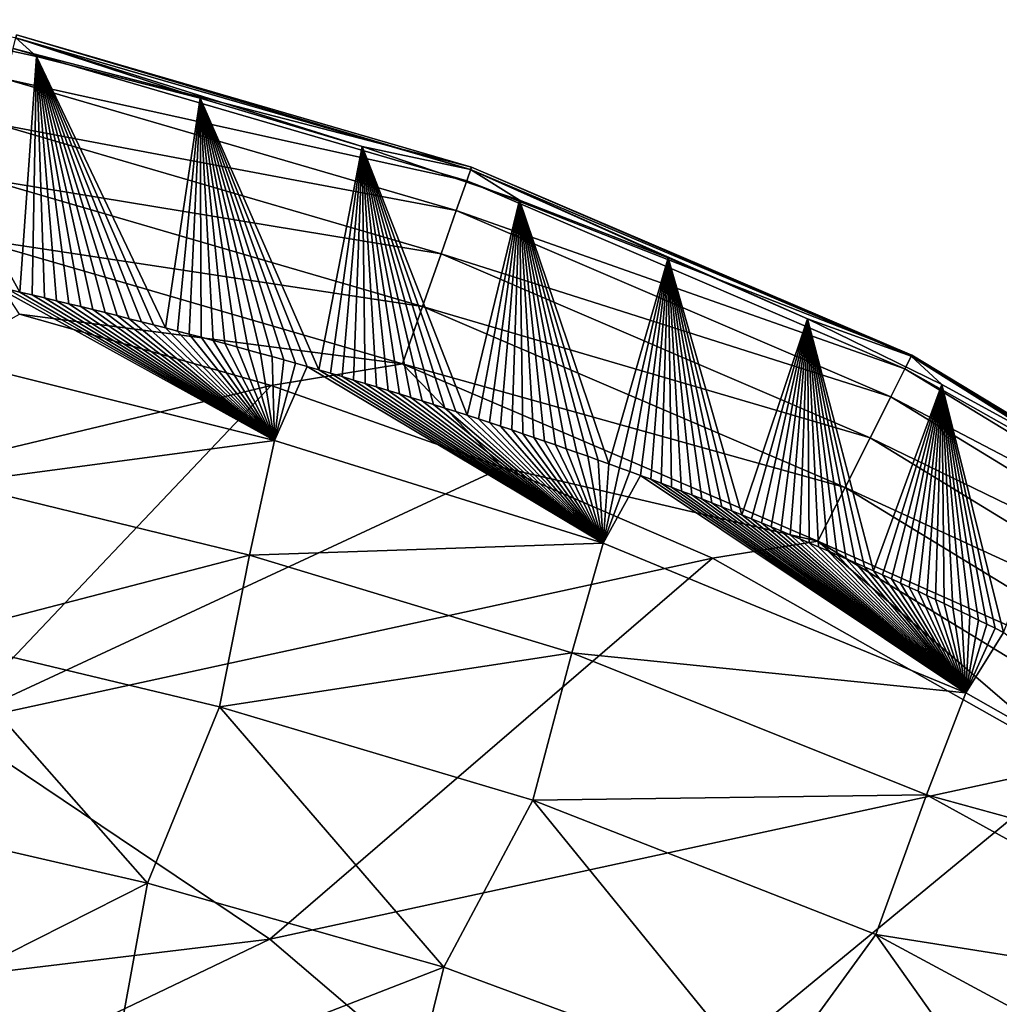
# Model space of a CAD drawing. Header units: metres. Extents: x -109 to 109, y -19 to 107.
# Tile 240 of 256: x 8.38 to 10.66, y 104.39 to 106.69. Entities that reach past the tile are written whole.
import ezdxf

# ---------------------------------------------------------------- set-up
doc = ezdxf.new("R2010")
doc.units = ezdxf.units.M
doc.layers.add('solid_21_412_310_XXX', color=7, linetype='CONTINUOUS')

msp = doc.modelspace()

# ---------------------------------------------------------------- linework, layer by layer
at = {"layer": 'solid_21_412_310_XXX'}
for points in [[(8.022025, 106.690536, -72.359314), (8.34759, 106.061707, -70.314598), (8.376055, 106.055084, -70.314293)], [(8.41463, 106.604973, -72.359917), (8.022025, 106.690536, -72.359314), (8.376055, 106.055084, -70.314293)], [(8.366097, 106.648529, -72.501808), (8.022025, 106.690536, -72.359314), (8.41463, 106.604973, -72.359917)], [(8.367841, 106.655312, -72.647995), (9.429022, 106.346603, -72.653679), (8.360556, 106.623123, -72.793823)], [(8.366097, 106.648529, -72.501808), (9.427058, 106.341461, -72.508217), (8.367841, 106.655312, -72.647995)], [(8.366097, 106.648529, -72.501808), (8.41463, 106.604973, -72.359917), (8.796559, 106.507225, -72.361572)], [(8.366097, 106.648529, -72.501808), (8.796559, 106.507225, -72.361572), (9.173965, 106.394852, -72.364258)], [(8.366097, 106.648529, -72.501808), (9.173965, 106.394852, -72.364258), (9.427058, 106.341461, -72.508217)], [(9.427058, 106.341461, -72.508217), (9.429022, 106.346603, -72.653679), (8.367841, 106.655312, -72.647995)], [(8.360556, 106.623123, -72.793823), (9.417897, 106.314568, -72.798218), (8.34426, 106.552048, -72.927139)], [(9.429022, 106.346603, -72.653679), (9.417897, 106.314568, -72.798218), (8.360556, 106.623123, -72.793823)], [(8.41463, 106.604973, -72.359917), (8.376055, 106.055084, -70.314293), (8.404498, 106.048409, -70.314011)], [(8.41463, 106.604973, -72.359917), (8.404498, 106.048409, -70.314011), (8.432921, 106.041679, -70.313759)], [(8.41463, 106.604973, -72.359917), (8.432921, 106.041679, -70.313759), (8.461323, 106.034897, -70.313522)], [(8.41463, 106.604973, -72.359917), (8.461323, 106.034897, -70.313522), (8.489699, 106.028053, -70.313316)], [(8.41463, 106.604973, -72.359917), (8.489699, 106.028053, -70.313316), (8.518046, 106.021172, -70.313133)], [(8.41463, 106.604973, -72.359917), (8.518046, 106.021172, -70.313133), (8.546359, 106.014229, -70.312981)], [(8.41463, 106.604973, -72.359917), (8.546359, 106.014229, -70.312981), (8.574631, 106.00724, -70.312851)], [(8.41463, 106.604973, -72.359917), (8.574631, 106.00724, -70.312851), (8.602858, 106.000198, -70.312752)], [(8.41463, 106.604973, -72.359917), (8.602858, 106.000198, -70.312752), (8.631034, 105.993118, -70.312675)], [(8.41463, 106.604973, -72.359917), (8.631034, 105.993118, -70.312675), (8.659156, 105.985985, -70.31263)], [(8.41463, 106.604973, -72.359917), (8.659156, 105.985985, -70.31263), (8.687217, 105.978806, -70.312614)], [(8.41463, 106.604973, -72.359917), (8.687217, 105.978806, -70.312614), (8.715212, 105.971588, -70.31263)], [(8.796559, 106.507225, -72.361572), (8.41463, 106.604973, -72.359917), (8.715212, 105.971588, -70.31263)], [(8.34426, 106.552048, -72.927139), (9.393714, 106.245453, -72.929932), (8.32017, 106.447403, -73.034676)], [(9.417897, 106.314568, -72.798218), (9.393714, 106.245453, -72.929932), (8.34426, 106.552048, -72.927139)], [(8.796559, 106.507225, -72.361572), (8.715212, 105.971588, -70.31263), (8.743137, 105.964317, -70.312668)], [(8.796559, 106.507225, -72.361572), (8.743137, 105.964317, -70.312668), (8.770988, 105.957016, -70.312744)], [(8.796559, 106.507225, -72.361572), (8.770988, 105.957016, -70.312744), (8.798759, 105.949669, -70.312843)], [(8.796559, 106.507225, -72.361572), (8.798759, 105.949669, -70.312843), (8.826472, 105.942276, -70.312988)], [(8.796559, 106.507225, -72.361572), (8.826472, 105.942276, -70.312988), (8.854134, 105.934837, -70.313171)], [(8.796559, 106.507225, -72.361572), (8.854134, 105.934837, -70.313171), (8.881742, 105.927361, -70.313385)], [(8.796559, 106.507225, -72.361572), (8.881742, 105.927361, -70.313385), (8.909292, 105.91983, -70.313637)], [(8.796559, 106.507225, -72.361572), (8.909292, 105.91983, -70.313637), (8.936784, 105.912254, -70.313919)], [(8.796559, 106.507225, -72.361572), (8.936784, 105.912254, -70.313919), (8.964211, 105.904625, -70.314232)], [(8.796559, 106.507225, -72.361572), (8.964211, 105.904625, -70.314232), (8.991574, 105.896957, -70.314575)], [(8.796559, 106.507225, -72.361572), (8.991574, 105.896957, -70.314575), (9.018868, 105.889244, -70.314934)], [(8.796559, 106.507225, -72.361572), (9.018868, 105.889244, -70.314934), (9.046092, 105.881477, -70.315323)], [(8.796559, 106.507225, -72.361572), (9.046092, 105.881477, -70.315323), (9.073241, 105.873665, -70.315727)], [(9.173965, 106.394852, -72.364258), (8.796559, 106.507225, -72.361572), (9.073241, 105.873665, -70.315727)], [(8.32017, 106.447403, -73.034676), (9.358237, 106.144302, -73.035866), (8.290799, 106.320107, -73.107452)], [(9.393714, 106.245453, -72.929932), (9.358237, 106.144302, -73.035866), (8.32017, 106.447403, -73.034676)], [(9.173965, 106.394852, -72.364258), (9.073241, 105.873665, -70.315727), (9.100313, 105.865807, -70.316154)], [(9.173965, 106.394852, -72.364258), (9.100313, 105.865807, -70.316154), (9.127306, 105.857903, -70.316597)], [(9.173965, 106.394852, -72.364258), (9.127306, 105.857903, -70.316597), (9.154217, 105.849953, -70.317047)], [(9.173965, 106.394852, -72.364258), (9.154217, 105.849953, -70.317047), (9.181043, 105.841957, -70.317513)], [(9.173965, 106.394852, -72.364258), (9.181043, 105.841957, -70.317513), (9.207781, 105.833916, -70.317986)], [(9.173965, 106.394852, -72.364258), (9.207781, 105.833916, -70.317986), (9.234429, 105.825821, -70.318466)], [(9.173965, 106.394852, -72.364258), (9.234429, 105.825821, -70.318466), (9.260986, 105.817688, -70.318954)], [(9.173965, 106.394852, -72.364258), (9.260986, 105.817688, -70.318954), (9.287474, 105.809502, -70.31945)], [(9.173965, 106.394852, -72.364258), (9.287474, 105.809502, -70.31945), (9.31391, 105.801254, -70.319962)], [(9.173965, 106.394852, -72.364258), (9.31391, 105.801254, -70.319962), (9.340291, 105.792953, -70.320496)], [(9.173965, 106.394852, -72.364258), (9.340291, 105.792953, -70.320496), (9.36661, 105.784607, -70.321045)], [(9.173965, 106.394852, -72.364258), (9.36661, 105.784607, -70.321045), (9.392858, 105.776207, -70.321609)], [(9.173965, 106.394852, -72.364258), (9.392858, 105.776207, -70.321609), (9.419029, 105.767754, -70.322197)], [(9.541042, 106.26944, -72.367744), (9.173965, 106.394852, -72.364258), (9.419029, 105.767754, -70.322197)], [(9.427058, 106.341461, -72.508217), (9.173965, 106.394852, -72.364258), (9.541042, 106.26944, -72.367744)], [(9.429022, 106.346603, -72.653679), (10.455724, 105.908211, -72.663422), (9.417897, 106.314568, -72.798218)], [(9.427058, 106.341461, -72.508217), (10.454303, 105.905685, -72.519043), (9.429022, 106.346603, -72.653679)], [(9.427058, 106.341461, -72.508217), (9.541042, 106.26944, -72.367744), (9.88735, 106.135025, -72.371483)], [(9.427058, 106.341461, -72.508217), (9.88735, 106.135025, -72.371483), (10.21295, 105.992722, -72.375107)], [(9.427058, 106.341461, -72.508217), (10.21295, 105.992722, -72.375107), (10.454303, 105.905685, -72.519043)], [(10.454303, 105.905685, -72.519043), (10.455724, 105.908211, -72.663422), (9.429022, 106.346603, -72.653679)], [(8.290799, 106.320107, -73.107452), (9.315118, 106.02153, -73.107384), (8.258775, 106.181503, -73.141899)], [(9.358237, 106.144302, -73.035866), (9.315118, 106.02153, -73.107384), (8.290799, 106.320107, -73.107452)], [(9.417897, 106.314568, -72.798218), (10.439848, 105.87648, -72.805923), (9.393714, 106.245453, -72.929932)], [(10.455724, 105.908211, -72.663422), (10.439848, 105.87648, -72.805923), (9.417897, 106.314568, -72.798218)], [(9.541042, 106.26944, -72.367744), (9.419029, 105.767754, -70.322197), (9.445118, 105.759254, -70.322792)], [(9.541042, 106.26944, -72.367744), (9.445118, 105.759254, -70.322792), (9.471117, 105.750717, -70.323402)], [(9.541042, 106.26944, -72.367744), (9.471117, 105.750717, -70.323402), (9.497021, 105.742126, -70.324028)], [(9.541042, 106.26944, -72.367744), (9.497021, 105.742126, -70.324028), (9.522821, 105.733505, -70.324661)], [(9.541042, 106.26944, -72.367744), (9.522821, 105.733505, -70.324661), (9.548513, 105.724838, -70.32531)], [(9.541042, 106.26944, -72.367744), (9.548513, 105.724838, -70.32531), (9.57409, 105.716141, -70.325966)], [(9.541042, 106.26944, -72.367744), (9.57409, 105.716141, -70.325966), (9.599545, 105.707405, -70.326637)], [(9.541042, 106.26944, -72.367744), (9.599545, 105.707405, -70.326637), (9.624871, 105.698639, -70.327316)], [(9.541042, 106.26944, -72.367744), (9.624871, 105.698639, -70.327316), (9.650064, 105.689842, -70.328003)], [(9.541042, 106.26944, -72.367744), (9.650064, 105.689842, -70.328003), (9.675115, 105.681015, -70.328697)], [(9.541042, 106.26944, -72.367744), (9.675115, 105.681015, -70.328697), (9.700019, 105.672173, -70.329399)], [(9.541042, 106.26944, -72.367744), (9.700019, 105.672173, -70.329399), (9.724783, 105.6633, -70.330101)], [(9.541042, 106.26944, -72.367744), (9.724783, 105.6633, -70.330101), (9.749447, 105.654388, -70.330826)], [(9.88735, 106.135025, -72.371483), (9.541042, 106.26944, -72.367744), (9.749447, 105.654388, -70.330826)], [(9.393714, 106.245453, -72.929932), (10.406699, 105.810539, -72.935036), (9.358237, 106.144302, -73.035866)], [(10.439848, 105.87648, -72.805923), (10.406699, 105.810539, -72.935036), (9.393714, 106.245453, -72.929932)], [(8.374856, 106.00341, -73.151527), (8.258775, 106.181503, -73.141899), (9.268163, 105.887947, -73.141144)], [(9.315118, 106.02153, -73.107384), (9.268163, 105.887947, -73.141144), (8.258775, 106.181503, -73.141899)], [(9.358237, 106.144302, -73.035866), (10.358603, 105.715027, -73.038376), (9.315118, 106.02153, -73.107384)], [(10.406699, 105.810539, -72.935036), (10.358603, 105.715027, -73.038376), (9.358237, 106.144302, -73.035866)], [(9.88735, 106.135025, -72.371483), (9.749447, 105.654388, -70.330826), (9.774011, 105.645439, -70.331558)], [(9.88735, 106.135025, -72.371483), (9.774011, 105.645439, -70.331558), (9.798469, 105.636459, -70.332314)], [(9.88735, 106.135025, -72.371483), (9.798469, 105.636459, -70.332314), (9.822819, 105.627441, -70.333069)], [(9.88735, 106.135025, -72.371483), (9.822819, 105.627441, -70.333069), (9.847056, 105.618385, -70.333839)], [(9.88735, 106.135025, -72.371483), (9.847056, 105.618385, -70.333839), (9.871178, 105.609306, -70.334625)], [(9.88735, 106.135025, -72.371483), (9.871178, 105.609306, -70.334625), (9.895179, 105.600197, -70.335419)], [(9.88735, 106.135025, -72.371483), (9.895179, 105.600197, -70.335419), (9.919056, 105.591057, -70.336212)], [(9.88735, 106.135025, -72.371483), (9.919056, 105.591057, -70.336212), (9.942805, 105.581886, -70.337021)], [(9.88735, 106.135025, -72.371483), (9.942805, 105.581886, -70.337021), (9.966423, 105.572701, -70.337837)], [(9.88735, 106.135025, -72.371483), (9.966423, 105.572701, -70.337837), (9.989905, 105.563484, -70.338661)], [(9.88735, 106.135025, -72.371483), (9.989905, 105.563484, -70.338661), (10.013248, 105.554253, -70.339485)], [(9.88735, 106.135025, -72.371483), (10.013248, 105.554253, -70.339485), (10.036448, 105.544998, -70.340317)], [(9.88735, 106.135025, -72.371483), (10.036448, 105.544998, -70.340317), (10.059502, 105.535736, -70.341156)], [(10.21295, 105.992722, -72.375107), (9.88735, 106.135025, -72.371483), (10.059502, 105.535736, -70.341156)], [(8.319107, 106.068275, -70.314926), (8.268826, 105.883728, -69.755737), (8.969667, 105.70919, -69.756721)], [(8.34759, 106.061707, -70.314598), (8.319107, 106.068275, -70.314926), (8.969667, 105.70919, -69.756721)], [(8.376055, 106.055084, -70.314293), (8.34759, 106.061707, -70.314598), (8.969667, 105.70919, -69.756721)], [(8.404498, 106.048409, -70.314011), (8.376055, 106.055084, -70.314293), (8.969667, 105.70919, -69.756721)], [(8.432921, 106.041679, -70.313759), (8.404498, 106.048409, -70.314011), (8.969667, 105.70919, -69.756721)], [(8.461323, 106.034897, -70.313522), (8.432921, 106.041679, -70.313759), (8.969667, 105.70919, -69.756721)], [(8.489699, 106.028053, -70.313316), (8.461323, 106.034897, -70.313522), (8.969667, 105.70919, -69.756721)], [(8.518046, 106.021172, -70.313133), (8.489699, 106.028053, -70.313316), (8.969667, 105.70919, -69.756721)], [(8.546359, 106.014229, -70.312981), (8.518046, 106.021172, -70.313133), (8.969667, 105.70919, -69.756721)], [(9.315118, 106.02153, -73.107384), (10.300377, 105.599487, -73.107872), (9.268163, 105.887947, -73.141144)], [(10.358603, 105.715027, -73.038376), (10.300377, 105.599487, -73.107872), (9.315118, 106.02153, -73.107384)], [(7.419207, 105.468452, -73.169769), (8.374856, 106.00341, -73.151527), (8.96163, 105.837425, -73.150925)], [(8.96163, 105.837425, -73.150925), (8.374856, 106.00341, -73.151527), (9.268163, 105.887947, -73.141144)], [(8.574631, 106.00724, -70.312851), (8.546359, 106.014229, -70.312981), (8.969667, 105.70919, -69.756721)], [(8.602858, 106.000198, -70.312752), (8.574631, 106.00724, -70.312851), (8.969667, 105.70919, -69.756721)], [(8.631034, 105.993118, -70.312675), (8.602858, 106.000198, -70.312752), (8.969667, 105.70919, -69.756721)], [(8.659156, 105.985985, -70.31263), (8.631034, 105.993118, -70.312675), (8.969667, 105.70919, -69.756721)], [(8.687217, 105.978806, -70.312614), (8.659156, 105.985985, -70.31263), (8.969667, 105.70919, -69.756721)], [(8.715212, 105.971588, -70.31263), (8.687217, 105.978806, -70.312614), (8.969667, 105.70919, -69.756721)], [(10.21295, 105.992722, -72.375107), (10.059502, 105.535736, -70.341156), (10.082405, 105.526451, -70.341995)], [(10.21295, 105.992722, -72.375107), (10.082405, 105.526451, -70.341995), (10.105155, 105.517159, -70.342834)], [(10.21295, 105.992722, -72.375107), (10.105155, 105.517159, -70.342834), (10.127747, 105.507858, -70.343674)], [(10.21295, 105.992722, -72.375107), (10.127747, 105.507858, -70.343674), (10.150183, 105.49855, -70.344528)], [(10.21295, 105.992722, -72.375107), (10.150183, 105.49855, -70.344528), (10.172466, 105.489227, -70.345383)], [(10.21295, 105.992722, -72.375107), (10.172466, 105.489227, -70.345383), (10.194601, 105.479904, -70.346245)], [(10.21295, 105.992722, -72.375107), (10.194601, 105.479904, -70.346245), (10.216592, 105.470566, -70.347115)], [(10.21295, 105.992722, -72.375107), (10.216592, 105.470566, -70.347115), (10.238442, 105.46122, -70.347992)], [(10.21295, 105.992722, -72.375107), (10.238442, 105.46122, -70.347992), (10.260156, 105.451859, -70.348877)], [(10.21295, 105.992722, -72.375107), (10.260156, 105.451859, -70.348877), (10.281737, 105.442482, -70.349762)], [(10.21295, 105.992722, -72.375107), (10.281737, 105.442482, -70.349762), (10.303189, 105.43309, -70.350655)], [(10.21295, 105.992722, -72.375107), (10.303189, 105.43309, -70.350655), (10.324515, 105.423683, -70.351555)], [(10.21295, 105.992722, -72.375107), (10.324515, 105.423683, -70.351555), (10.345721, 105.414268, -70.352455)], [(10.21295, 105.992722, -72.375107), (10.345721, 105.414268, -70.352455), (10.366809, 105.404823, -70.353355)], [(10.526178, 105.839561, -72.378616), (10.21295, 105.992722, -72.375107), (10.366809, 105.404823, -70.353355)], [(10.454303, 105.905685, -72.519043), (10.21295, 105.992722, -72.375107), (10.526178, 105.839561, -72.378616)], [(8.743137, 105.964317, -70.312668), (8.715212, 105.971588, -70.31263), (8.969667, 105.70919, -69.756721)], [(8.770988, 105.957016, -70.312744), (8.743137, 105.964317, -70.312668), (8.969667, 105.70919, -69.756721)], [(8.798759, 105.949669, -70.312843), (8.770988, 105.957016, -70.312744), (8.969667, 105.70919, -69.756721)], [(8.826472, 105.942276, -70.312988), (8.798759, 105.949669, -70.312843), (8.969667, 105.70919, -69.756721)], [(8.854134, 105.934837, -70.313171), (8.826472, 105.942276, -70.312988), (8.969667, 105.70919, -69.756721)], [(8.881742, 105.927361, -70.313385), (8.854134, 105.934837, -70.313171), (8.969667, 105.70919, -69.756721)], [(8.909292, 105.91983, -70.313637), (8.881742, 105.927361, -70.313385), (8.969667, 105.70919, -69.756721)], [(8.936784, 105.912254, -70.313919), (8.909292, 105.91983, -70.313637), (8.969667, 105.70919, -69.756721)], [(8.964211, 105.904625, -70.314232), (8.936784, 105.912254, -70.313919), (8.969667, 105.70919, -69.756721)], [(8.991574, 105.896957, -70.314575), (8.964211, 105.904625, -70.314232), (8.969667, 105.70919, -69.756721)], [(10.455724, 105.908211, -72.663422), (11.42138, 105.322571, -72.674057), (10.439848, 105.87648, -72.805923)], [(10.454303, 105.905685, -72.519043), (11.421621, 105.323074, -72.53038), (10.455724, 105.908211, -72.663422)], [(10.454303, 105.905685, -72.519043), (10.526178, 105.839561, -72.378616), (10.830785, 105.673515, -72.382057)], [(10.454303, 105.905685, -72.519043), (10.830785, 105.673515, -72.382057), (11.122895, 105.496689, -72.385429)], [(10.454303, 105.905685, -72.519043), (11.122895, 105.496689, -72.385429), (11.399417, 105.311592, -72.38871)], [(10.454303, 105.905685, -72.519043), (11.399417, 105.311592, -72.38871), (11.421621, 105.323074, -72.53038)], [(11.421621, 105.323074, -72.53038), (11.42138, 105.322571, -72.674057), (10.455724, 105.908211, -72.663422)], [(8.969667, 105.70919, -69.756721), (8.268826, 105.883728, -69.755737), (8.223232, 105.609512, -69.208733)], [(9.501626, 105.646034, -73.150391), (8.96163, 105.837425, -73.150925), (9.268163, 105.887947, -73.141144)], [(9.018868, 105.889244, -70.314934), (8.991574, 105.896957, -70.314575), (8.969667, 105.70919, -69.756721)], [(9.046092, 105.881477, -70.315323), (9.018868, 105.889244, -70.314934), (8.969667, 105.70919, -69.756721)], [(9.046092, 105.881477, -70.315323), (8.969667, 105.70919, -69.756721), (9.736362, 105.469261, -69.77314)], [(9.073241, 105.873665, -70.315727), (9.046092, 105.881477, -70.315323), (9.736362, 105.469261, -69.77314)], [(9.501626, 105.646034, -73.150391), (9.268163, 105.887947, -73.141144), (10.237048, 105.4739, -73.140594)], [(10.300377, 105.599487, -73.107872), (10.237048, 105.4739, -73.140594), (9.268163, 105.887947, -73.141144)], [(9.100313, 105.865807, -70.316154), (9.073241, 105.873665, -70.315727), (9.736362, 105.469261, -69.77314)], [(9.127306, 105.857903, -70.316597), (9.100313, 105.865807, -70.316154), (9.736362, 105.469261, -69.77314)], [(10.439848, 105.87648, -72.805923), (11.399633, 105.291748, -72.814598), (10.406699, 105.810539, -72.935036)], [(11.42138, 105.322571, -72.674057), (11.399633, 105.291748, -72.814598), (10.439848, 105.87648, -72.805923)], [(8.21223, 105.04715, -73.173859), (7.419207, 105.468452, -73.169769), (8.96163, 105.837425, -73.150925)], [(8.21223, 105.04715, -73.173859), (8.96163, 105.837425, -73.150925), (9.501626, 105.646034, -73.150391)], [(9.154217, 105.849953, -70.317047), (9.127306, 105.857903, -70.316597), (9.736362, 105.469261, -69.77314)], [(9.181043, 105.841957, -70.317513), (9.154217, 105.849953, -70.317047), (9.736362, 105.469261, -69.77314)], [(9.207781, 105.833916, -70.317986), (9.181043, 105.841957, -70.317513), (9.736362, 105.469261, -69.77314)], [(10.526178, 105.839561, -72.378616), (10.366809, 105.404823, -70.353355), (10.387783, 105.39537, -70.354263)], [(10.526178, 105.839561, -72.378616), (10.387783, 105.39537, -70.354263), (10.408648, 105.385887, -70.355171)], [(10.526178, 105.839561, -72.378616), (10.408648, 105.385887, -70.355171), (10.429405, 105.376389, -70.356087)], [(10.526178, 105.839561, -72.378616), (10.429405, 105.376389, -70.356087), (10.450061, 105.366867, -70.357002)], [(10.526178, 105.839561, -72.378616), (10.450061, 105.366867, -70.357002), (10.470617, 105.357315, -70.35791)], [(10.526178, 105.839561, -72.378616), (10.470617, 105.357315, -70.35791), (10.491078, 105.34774, -70.358826)], [(10.526178, 105.839561, -72.378616), (10.491078, 105.34774, -70.358826), (10.51142, 105.338158, -70.359749)], [(10.526178, 105.839561, -72.378616), (10.51142, 105.338158, -70.359749), (10.531623, 105.328568, -70.360672)], [(10.526178, 105.839561, -72.378616), (10.531623, 105.328568, -70.360672), (10.551693, 105.31897, -70.361595)], [(10.526178, 105.839561, -72.378616), (10.551693, 105.31897, -70.361595), (10.571637, 105.309372, -70.362526)], [(10.526178, 105.839561, -72.378616), (10.571637, 105.309372, -70.362526), (10.591459, 105.299759, -70.363464)], [(10.526178, 105.839561, -72.378616), (10.591459, 105.299759, -70.363464), (10.611167, 105.290138, -70.364395)], [(10.526178, 105.839561, -72.378616), (10.611167, 105.290138, -70.364395), (10.630765, 105.28051, -70.365341)], [(10.526178, 105.839561, -72.378616), (10.630765, 105.28051, -70.365341), (10.650258, 105.270859, -70.36628)], [(10.526178, 105.839561, -72.378616), (10.650258, 105.270859, -70.36628), (10.669654, 105.261192, -70.367226)], [(10.830785, 105.673515, -72.382057), (10.526178, 105.839561, -72.378616), (10.669654, 105.261192, -70.367226)], [(9.234429, 105.825821, -70.318466), (9.207781, 105.833916, -70.317986), (9.736362, 105.469261, -69.77314)], [(9.260986, 105.817688, -70.318954), (9.234429, 105.825821, -70.318466), (9.736362, 105.469261, -69.77314)], [(9.287474, 105.809502, -70.31945), (9.260986, 105.817688, -70.318954), (9.736362, 105.469261, -69.77314)], [(9.31391, 105.801254, -70.319962), (9.287474, 105.809502, -70.31945), (9.736362, 105.469261, -69.77314)], [(9.340291, 105.792953, -70.320496), (9.31391, 105.801254, -70.319962), (9.736362, 105.469261, -69.77314)], [(9.36661, 105.784607, -70.321045), (9.340291, 105.792953, -70.320496), (9.736362, 105.469261, -69.77314)], [(10.406699, 105.810539, -72.935036), (11.356379, 105.230598, -72.940964), (10.358603, 105.715027, -73.038376)], [(11.399633, 105.291748, -72.814598), (11.356379, 105.230598, -72.940964), (10.406699, 105.810539, -72.935036)], [(9.392858, 105.776207, -70.321609), (9.36661, 105.784607, -70.321045), (9.736362, 105.469261, -69.77314)], [(9.419029, 105.767754, -70.322197), (9.392858, 105.776207, -70.321609), (9.736362, 105.469261, -69.77314)], [(9.445118, 105.759254, -70.322792), (9.419029, 105.767754, -70.322197), (9.736362, 105.469261, -69.77314)], [(9.471117, 105.750717, -70.323402), (9.445118, 105.759254, -70.322792), (9.736362, 105.469261, -69.77314)], [(9.497021, 105.742126, -70.324028), (9.471117, 105.750717, -70.323402), (9.736362, 105.469261, -69.77314)], [(9.522821, 105.733505, -70.324661), (9.497021, 105.742126, -70.324028), (9.736362, 105.469261, -69.77314)], [(9.548513, 105.724838, -70.32531), (9.522821, 105.733505, -70.324661), (9.736362, 105.469261, -69.77314)], [(9.57409, 105.716141, -70.325966), (9.548513, 105.724838, -70.32531), (9.736362, 105.469261, -69.77314)], [(8.969667, 105.70919, -69.756721), (8.223232, 105.609512, -69.208733), (8.911738, 105.441772, -69.210388)], [(9.736362, 105.469261, -69.77314), (8.969667, 105.70919, -69.756721), (8.911738, 105.441772, -69.210388)], [(9.599545, 105.707405, -70.326637), (9.57409, 105.716141, -70.325966), (9.736362, 105.469261, -69.77314)], [(9.624871, 105.698639, -70.327316), (9.599545, 105.707405, -70.326637), (9.736362, 105.469261, -69.77314)], [(9.650064, 105.689842, -70.328003), (9.624871, 105.698639, -70.327316), (9.736362, 105.469261, -69.77314)], [(10.358603, 105.715027, -73.038376), (11.294477, 105.143158, -73.041458), (10.300377, 105.599487, -73.107872)], [(11.356379, 105.230598, -72.940964), (11.294477, 105.143158, -73.041458), (10.358603, 105.715027, -73.038376)], [(9.675115, 105.681015, -70.328697), (9.650064, 105.689842, -70.328003), (9.736362, 105.469261, -69.77314)], [(9.700019, 105.672173, -70.329399), (9.675115, 105.681015, -70.328697), (9.736362, 105.469261, -69.77314)], [(9.724783, 105.6633, -70.330101), (9.700019, 105.672173, -70.329399), (9.736362, 105.469261, -69.77314)], [(9.749447, 105.654388, -70.330826), (9.724783, 105.6633, -70.330101), (9.736362, 105.469261, -69.77314)], [(9.774011, 105.645439, -70.331558), (9.749447, 105.654388, -70.330826), (9.736362, 105.469261, -69.77314)], [(8.21223, 105.04715, -73.173859), (9.501626, 105.646034, -73.150391), (9.991018, 105.434212, -73.14994)], [(9.991018, 105.434212, -73.14994), (9.501626, 105.646034, -73.150391), (10.237048, 105.4739, -73.140594)], [(9.798469, 105.636459, -70.332314), (9.774011, 105.645439, -70.331558), (9.736362, 105.469261, -69.77314)], [(9.822819, 105.627441, -70.333069), (9.798469, 105.636459, -70.332314), (9.736362, 105.469261, -69.77314)], [(8.911738, 105.441772, -69.210388), (8.223232, 105.609512, -69.208733), (8.169222, 105.248276, -68.694374)], [(9.822819, 105.627441, -70.333069), (9.736362, 105.469261, -69.77314), (10.581976, 105.119995, -69.804993)], [(9.847056, 105.618385, -70.333839), (9.822819, 105.627441, -70.333069), (10.581976, 105.119995, -69.804993)], [(9.871178, 105.609306, -70.334625), (9.847056, 105.618385, -70.333839), (10.581976, 105.119995, -69.804993)], [(9.895179, 105.600197, -70.335419), (9.871178, 105.609306, -70.334625), (10.581976, 105.119995, -69.804993)], [(9.919056, 105.591057, -70.336212), (9.895179, 105.600197, -70.335419), (10.581976, 105.119995, -69.804993)], [(9.942805, 105.581886, -70.337021), (9.919056, 105.591057, -70.336212), (10.581976, 105.119995, -69.804993)], [(10.300377, 105.599487, -73.107872), (11.219891, 105.037857, -73.108719), (10.237048, 105.4739, -73.140594)], [(11.294477, 105.143158, -73.041458), (11.219891, 105.037857, -73.108719), (10.300377, 105.599487, -73.107872)], [(9.966423, 105.572701, -70.337837), (9.942805, 105.581886, -70.337021), (10.581976, 105.119995, -69.804993)], [(9.989905, 105.563484, -70.338661), (9.966423, 105.572701, -70.337837), (10.581976, 105.119995, -69.804993)], [(10.013248, 105.554253, -70.339485), (9.989905, 105.563484, -70.338661), (10.581976, 105.119995, -69.804993)], [(10.036448, 105.544998, -70.340317), (10.013248, 105.554253, -70.339485), (10.581976, 105.119995, -69.804993)], [(10.059502, 105.535736, -70.341156), (10.036448, 105.544998, -70.340317), (10.581976, 105.119995, -69.804993)], [(10.082405, 105.526451, -70.341995), (10.059502, 105.535736, -70.341156), (10.581976, 105.119995, -69.804993)], [(10.105155, 105.517159, -70.342834), (10.082405, 105.526451, -70.341995), (10.581976, 105.119995, -69.804993)], [(10.127747, 105.507858, -70.343674), (10.105155, 105.517159, -70.342834), (10.581976, 105.119995, -69.804993)], [(10.150183, 105.49855, -70.344528), (10.127747, 105.507858, -70.343674), (10.581976, 105.119995, -69.804993)], [(10.172466, 105.489227, -70.345383), (10.150183, 105.49855, -70.344528), (10.581976, 105.119995, -69.804993)], [(9.736362, 105.469261, -69.77314), (8.911738, 105.441772, -69.210388), (9.663124, 105.213326, -69.224937)], [(10.581976, 105.119995, -69.804993), (9.736362, 105.469261, -69.77314), (9.663124, 105.213326, -69.224937)], [(10.842169, 104.953926, -73.14933), (9.991018, 105.434212, -73.14994), (10.237048, 105.4739, -73.140594)], [(10.194601, 105.479904, -70.346245), (10.172466, 105.489227, -70.345383), (10.581976, 105.119995, -69.804993)], [(10.216592, 105.470566, -70.347115), (10.194601, 105.479904, -70.346245), (10.581976, 105.119995, -69.804993)], [(10.238442, 105.46122, -70.347992), (10.216592, 105.470566, -70.347115), (10.581976, 105.119995, -69.804993)], [(10.842169, 104.953926, -73.14933), (10.237048, 105.4739, -73.140594), (11.138866, 104.9235, -73.140312)], [(11.219891, 105.037857, -73.108719), (11.138866, 104.9235, -73.140312), (10.237048, 105.4739, -73.140594)], [(10.260156, 105.451859, -70.348877), (10.238442, 105.46122, -70.347992), (10.581976, 105.119995, -69.804993)], [(10.281737, 105.442482, -70.349762), (10.260156, 105.451859, -70.348877), (10.581976, 105.119995, -69.804993)], [(8.911738, 105.441772, -69.210388), (8.169222, 105.248276, -68.694374), (8.841729, 105.087486, -68.696228)], [(8.958588, 104.545959, -73.17791), (8.21223, 105.04715, -73.173859), (9.991018, 105.434212, -73.14994)], [(9.663124, 105.213326, -69.224937), (8.911738, 105.441772, -69.210388), (8.841729, 105.087486, -68.696228)], [(8.958588, 104.545959, -73.17791), (9.991018, 105.434212, -73.14994), (10.842169, 104.953926, -73.14933)], [(10.303189, 105.43309, -70.350655), (10.281737, 105.442482, -70.349762), (10.581976, 105.119995, -69.804993)], [(10.324515, 105.423683, -70.351555), (10.303189, 105.43309, -70.350655), (10.581976, 105.119995, -69.804993)], [(10.345721, 105.414268, -70.352455), (10.324515, 105.423683, -70.351555), (10.581976, 105.119995, -69.804993)], [(10.366809, 105.404823, -70.353355), (10.345721, 105.414268, -70.352455), (10.581976, 105.119995, -69.804993)], [(10.387783, 105.39537, -70.354263), (10.366809, 105.404823, -70.353355), (10.581976, 105.119995, -69.804993)], [(10.408648, 105.385887, -70.355171), (10.387783, 105.39537, -70.354263), (10.581976, 105.119995, -69.804993)], [(10.429405, 105.376389, -70.356087), (10.408648, 105.385887, -70.355171), (10.581976, 105.119995, -69.804993)], [(10.450061, 105.366867, -70.357002), (10.429405, 105.376389, -70.356087), (10.581976, 105.119995, -69.804993)], [(10.470617, 105.357315, -70.35791), (10.450061, 105.366867, -70.357002), (10.581976, 105.119995, -69.804993)], [(10.491078, 105.34774, -70.358826), (10.470617, 105.357315, -70.35791), (10.581976, 105.119995, -69.804993)], [(10.51142, 105.338158, -70.359749), (10.491078, 105.34774, -70.358826), (10.581976, 105.119995, -69.804993)], [(10.531623, 105.328568, -70.360672), (10.51142, 105.338158, -70.359749), (10.581976, 105.119995, -69.804993)], [(10.551693, 105.31897, -70.361595), (10.531623, 105.328568, -70.360672), (10.581976, 105.119995, -69.804993)], [(10.571637, 105.309372, -70.362526), (10.551693, 105.31897, -70.361595), (10.581976, 105.119995, -69.804993)], [(10.591459, 105.299759, -70.363464), (10.571637, 105.309372, -70.362526), (10.581976, 105.119995, -69.804993)], [(10.611167, 105.290138, -70.364395), (10.591459, 105.299759, -70.363464), (10.581976, 105.119995, -69.804993)], [(10.630765, 105.28051, -70.365341), (10.611167, 105.290138, -70.364395), (10.581976, 105.119995, -69.804993)], [(10.650258, 105.270859, -70.36628), (10.630765, 105.28051, -70.365341), (10.581976, 105.119995, -69.804993)], [(10.669654, 105.261192, -70.367226), (10.650258, 105.270859, -70.36628), (10.581976, 105.119995, -69.804993)], [(10.669654, 105.261192, -70.367226), (10.581976, 105.119995, -69.804993), (11.48123, 104.610039, -69.850433)], [(8.169222, 105.248276, -68.694374), (8.031306, 104.824242, -68.232132), (8.673823, 104.676361, -68.232727)], [(8.841729, 105.087486, -68.696228), (8.169222, 105.248276, -68.694374), (8.673823, 104.676361, -68.232727)], [(9.663124, 105.213326, -69.224937), (8.841729, 105.087486, -68.696228), (9.572409, 104.870224, -68.708061)], [(10.489918, 104.882156, -69.252686), (9.663124, 105.213326, -69.224937), (9.572409, 104.870224, -68.708061)], [(10.581976, 105.119995, -69.804993), (9.663124, 105.213326, -69.224937), (10.489918, 104.882156, -69.252686)], [(11.48123, 104.610039, -69.850433), (10.581976, 105.119995, -69.804993), (10.489918, 104.882156, -69.252686)], [(8.841729, 105.087486, -68.696228), (8.673823, 104.676361, -68.232727), (9.364927, 104.480515, -68.240402)], [(9.572409, 104.870224, -68.708061), (8.841729, 105.087486, -68.696228), (9.364927, 104.480515, -68.240402)], [(6.769482, 104.282013, -73.200294), (8.21223, 105.04715, -73.173859), (8.958588, 104.545959, -73.17791)], [(9.640344, 103.963684, -73.181915), (8.958588, 104.545959, -73.17791), (10.842169, 104.953926, -73.14933)], [(9.640344, 103.963684, -73.181915), (10.842169, 104.953926, -73.14933), (11.57388, 104.388786, -73.149048)], [(10.489918, 104.882156, -69.252686), (9.572409, 104.870224, -68.708061), (10.372152, 104.556931, -68.730331)], [(11.368468, 104.398743, -69.292061), (10.489918, 104.882156, -69.252686), (10.372152, 104.556931, -68.730331)], [(11.48123, 104.610039, -69.850433), (10.489918, 104.882156, -69.252686), (11.368468, 104.398743, -69.292061)], [(9.572409, 104.870224, -68.708061), (9.364927, 104.480515, -68.240402), (10.115076, 104.20253, -68.255264)], [(10.372152, 104.556931, -68.730331), (9.572409, 104.870224, -68.708061), (10.115076, 104.20253, -68.255264)], [(8.673823, 104.676361, -68.232727), (8.031306, 104.824242, -68.232132), (7.963101, 104.317047, -67.839653)], [(8.673823, 104.676361, -68.232727), (7.963101, 104.317047, -67.839653), (8.582845, 104.176254, -67.840034)], [(9.364927, 104.480515, -68.240402), (8.673823, 104.676361, -68.232727), (8.582845, 104.176254, -67.840034)], [(10.372152, 104.556931, -68.730331), (10.115076, 104.20253, -68.255264), (10.907243, 103.801018, -68.276611)], [(11.217921, 104.101082, -68.761536), (10.372152, 104.556931, -68.730331), (10.907243, 103.801018, -68.276611)], [(11.368468, 104.398743, -69.292061), (10.372152, 104.556931, -68.730331), (11.217921, 104.101082, -68.761536)], [(7.371707, 103.785263, -73.206795), (6.769482, 104.282013, -73.200294), (8.958588, 104.545959, -73.17791)], [(7.371707, 103.785263, -73.206795), (8.958588, 104.545959, -73.17791), (9.640344, 103.963684, -73.181915)], [(9.364927, 104.480515, -68.240402), (8.582845, 104.176254, -67.840034), (9.243116, 103.990982, -67.844788)], [(10.115076, 104.20253, -68.255264), (9.364927, 104.480515, -68.240402), (9.243116, 103.990982, -67.844788)]]:
    msp.add_3dface(points, dxfattribs=at)

doc.saveas('drawing.dxf')
